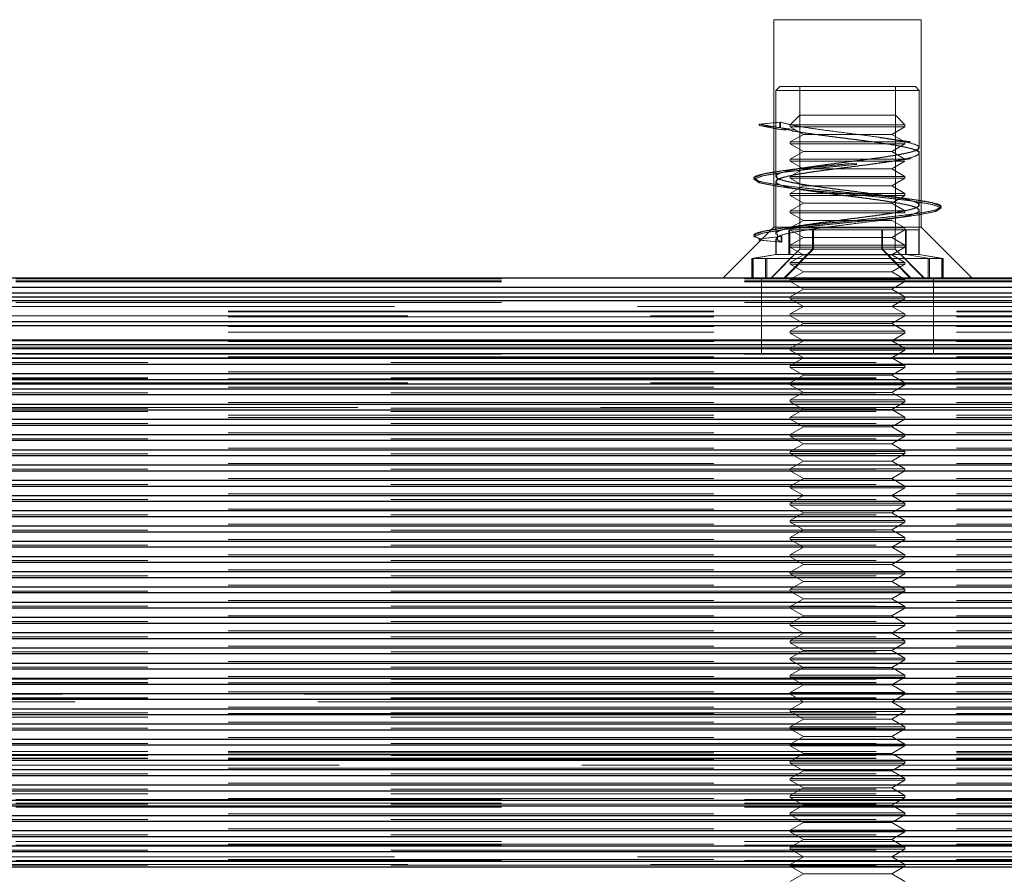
# Model space of a CAD drawing. Header units: millimetres. Extents: x 8 to 290, y 2 to 202.
# Tile 79 of 189: x 80.03 to 82.6, y 174.45 to 176.69. Entities that reach past the tile are written whole.
import ezdxf

# ---------------------------------------------------------------- set-up
doc = ezdxf.new("R2010")
doc.units = ezdxf.units.MM
doc.linetypes.add('HIDDEN', pattern=[1.905, 1.27, -0.635])
doc.styles.add('SLDTEXTSTYLE2', font='TXT', dxfattribs={"width": 0.605})
doc.dimstyles.new('SLDDIMSTYLE2', dxfattribs={"dimtxt": 2.568319, "dimasz": 3, "dimexe": 0, "dimexo": 0.0625, "dimgap": 0.64208, "dimtad": 1, "dimlfac": 20, "dimrnd": 1e-09, "dimzin": 12, "dimdsep": 46, "dimtxsty": 'SLDTEXTSTYLE2', "dimsah": 1, "dimcen": 0.09, "dimadec": 0, "dimazin": 3, "dimtfac": 1, "dimtofl": 0, "dimtmove": 0, "dimatfit": 3, "dimfxl": 1, "dimfrac": 2, "dimtolj": 1, "dimtzin": 12, "dimarcsym": 0})

# ---------------------------------------------------------------- blocks, each defined once
blk = doc.blocks.new('_D_3')
at = {"color": 7, "linetype": 'Continuous', "lineweight": 0}
blk.add_line((33.8917, 159.5789), (139.4917, 159.5789), dxfattribs=at)
at = {"color": 7, "linetype": 'Continuous', "lineweight": 18}
for points in [[(33.8917, 159.5789), (36.8917, 158.8289), (36.8917, 160.3289)], [(139.4917, 159.5789), (136.4917, 160.3289), (136.4917, 158.8289)]]:
    blk.add_solid(points, dxfattribs=at)
at = {"color": 7, "linetype": 'Continuous', "lineweight": 18, "insert": (82.772, 162.9896), "char_height": 2.64583, "attachment_point": 1, "style": 'SLDTEXTSTYLE2'}
blk.add_mtext('2112', dxfattribs=at)

msp = doc.modelspace()

# ---------------------------------------------------------------- linework, layer by layer
at = {"color": 7, "linetype": 'HIDDEN', "lineweight": 18}
for p, q in [((82.38422, 176.68584), (81.99922, 176.68584)), ((81.99922, 176.68584), (81.99922, 176.14334)), ((82.38422, 176.14334), (82.38422, 176.68584)), ((82.01422, 176.51084), (82.00422, 176.50084)), ((82.36849, 176.50084), (82.00422, 176.50084)), ((82.00422, 176.50084), (82.00422, 176.27597)), ((82.01422, 176.51084), (82.35907, 176.51084)), ((82.06672, 176.51084), (82.06672, 176.13584)), ((82.31672, 176.13584), (82.31672, 176.51084)), ((82.35907, 176.51084), (82.36922, 176.51084)), ((82.37922, 176.50084), (82.36849, 176.50084)), ((82.37922, 176.50084), (82.36922, 176.51084)), ((82.37922, 176.35098), (82.37922, 176.50084)), ((82.06672, 176.43584), (82.04172, 176.41084)), ((82.06672, 176.43584), (82.31672, 176.43584)), ((82.34172, 176.41084), (82.31672, 176.43584)), ((82.01494, 176.41786), (81.96082, 176.41286)), ((81.96082, 176.41286), (81.96082, 176.40886)), ((81.96082, 176.40886), (82.01494, 176.40382)), ((82.01646, 176.41786), (81.9628, 176.41286)), ((82.01494, 176.40382), (82.01494, 176.41786)), ((82.01646, 176.40382), (82.01646, 176.41786)), ((82.04172, 176.41084), (82.34172, 176.41084)), ((82.04172, 176.41084), (82.04172, 176.40584)), ((82.34172, 176.40584), (82.34172, 176.41084)), ((82.34172, 176.40584), (82.04172, 176.40584)), ((82.04172, 176.40584), (82.07636, 176.38584)), ((82.07636, 176.38584), (82.04172, 176.36584)), ((82.30708, 176.38584), (82.07636, 176.38584)), ((82.30708, 176.38584), (82.34172, 176.40584)), ((82.34172, 176.36584), (82.30708, 176.38584)), ((82.34172, 176.36584), (82.04172, 176.36584)), ((82.04172, 176.36584), (82.04172, 176.36084)), ((82.34172, 176.36084), (82.04172, 176.36084)), ((82.04172, 176.36084), (82.07636, 176.34084)), ((82.30708, 176.34084), (82.34172, 176.36084)), ((82.34172, 176.36084), (82.34172, 176.36584)), ((82.07636, 176.34084), (82.04172, 176.32084)), ((82.30708, 176.34084), (82.07636, 176.34084)), ((82.34172, 176.32084), (82.30708, 176.34084)), ((82.37922, 176.33693), (82.37922, 176.33749)), ((82.37922, 176.20097), (82.37922, 176.33693)), ((82.34172, 176.32084), (82.04172, 176.32084)), ((82.04172, 176.32084), (82.04172, 176.31584)), ((82.34172, 176.31584), (82.04172, 176.31584)), ((82.04172, 176.31584), (82.07636, 176.29584)), ((82.30708, 176.29584), (82.34172, 176.31584)), ((82.07636, 176.29584), (82.04172, 176.27584)), ((82.30708, 176.29584), (82.07636, 176.29584)), ((82.34172, 176.27584), (82.30708, 176.29584)), ((82.00422, 176.26249), (82.00422, 176.26193)), ((82.00422, 176.26193), (82.00422, 176.12599)), ((82.34172, 176.27584), (82.04172, 176.27584)), ((82.04172, 176.27584), (82.04172, 176.27084)), ((82.34172, 176.27084), (82.04172, 176.27084)), ((82.04172, 176.27084), (82.07636, 176.25084)), ((82.30708, 176.25084), (82.34172, 176.27084)), ((82.34172, 176.27084), (82.34172, 176.27584)), ((82.07636, 176.25084), (82.04172, 176.23084)), ((82.34172, 176.23084), (82.04172, 176.23084)), ((82.04172, 176.23084), (82.04172, 176.22584)), ((82.30708, 176.25084), (82.07636, 176.25084)), ((82.34172, 176.23084), (82.30708, 176.25084)), ((82.34172, 176.22584), (82.34172, 176.23084)), ((82.34172, 176.22584), (82.04172, 176.22584)), ((82.04172, 176.22584), (82.07636, 176.20584)), ((82.07636, 176.20584), (82.04172, 176.18584)), ((82.30708, 176.20584), (82.07636, 176.20584)), ((82.30708, 176.20584), (82.34172, 176.22584)), ((82.34172, 176.18584), (82.30708, 176.20584)), ((82.34172, 176.18584), (82.04172, 176.18584)), ((82.04172, 176.18584), (82.04172, 176.18084)), ((82.34172, 176.18084), (82.04172, 176.18084)), ((82.04172, 176.18084), (82.07636, 176.16084)), ((82.34172, 176.18084), (82.34172, 176.18584)), ((82.37922, 176.18692), (82.37922, 176.18748)), ((82.37922, 176.07186), (82.37922, 176.18692)), ((82.07636, 176.16084), (82.04172, 176.14084)), ((82.30708, 176.16084), (82.07636, 176.16084)), ((82.34172, 176.14084), (82.30708, 176.16084)), ((81.99922, 176.14334), (81.86672, 176.01084)), ((82.38422, 176.14334), (81.99922, 176.14334)), ((82.00831, 176.12477), (82.00468, 176.12431)), ((82.00831, 176.11006), (82.00831, 176.12477)), ((82.03801, 176.07186), (82.03801, 176.13584)), ((82.04057, 176.07186), (82.04057, 176.13584)), ((82.34172, 176.14084), (82.04172, 176.14084)), ((82.30838, 176.13584), (82.04172, 176.13584)), ((82.04172, 176.13584), (82.07636, 176.11584)), ((82.06686, 176.08584), (82.06686, 176.13584)), ((82.06704, 176.08584), (82.06704, 176.13584)), ((82.10037, 176.13584), (82.10037, 176.08584)), ((82.1024, 176.13584), (82.1024, 176.08584)), ((82.28104, 176.13584), (82.28104, 176.08584)), ((82.28306, 176.13584), (82.28306, 176.08584)), ((82.30708, 176.11584), (82.34172, 176.13584)), ((82.34543, 176.13584), (82.30838, 176.13584)), ((82.3164, 176.08584), (82.3164, 176.13584)), ((82.31657, 176.08584), (82.31657, 176.13584)), ((82.34172, 176.13584), (82.34172, 176.14084)), ((82.34287, 176.07186), (82.34287, 176.13584)), ((82.34543, 176.13584), (82.37876, 176.13584)), ((82.34543, 176.07186), (82.34543, 176.13584)), ((82.3784, 176.13584), (82.3784, 176.07186)), ((82.37876, 176.13584), (82.37876, 176.07186)), ((82.51672, 176.01084), (82.38422, 176.14334)), ((82.01848, 176.11819), (81.96078, 176.11284)), ((81.96078, 176.11284), (81.96078, 176.10884)), ((81.96078, 176.10884), (82.01848, 176.10348)), ((82.01996, 176.11819), (81.96276, 176.11284)), ((81.96276, 176.11284), (81.96276, 176.10884)), ((81.96276, 176.10884), (82.01996, 176.10348)), ((82.00422, 176.11247), (82.00422, 176.11192)), ((82.00422, 176.11192), (82.00422, 176.07186)), ((82.00468, 176.11025), (82.00831, 176.11006)), ((82.00468, 176.11025), (82.00468, 176.07186)), ((82.00503, 176.11025), (82.00864, 176.11006)), ((82.00503, 176.11025), (82.00503, 176.07186)), ((82.01848, 176.10348), (82.00831, 176.11006)), ((82.01996, 176.10348), (82.00864, 176.11006)), ((82.01848, 176.10348), (82.01848, 176.11819)), ((82.01996, 176.10348), (82.01996, 176.11819)), ((82.07636, 176.11584), (82.04172, 176.09584)), ((82.30708, 176.11584), (82.07636, 176.11584)), ((82.34172, 176.09584), (82.30708, 176.11584)), ((82.06704, 176.08584), (81.99248, 176.01084)), ((82.06686, 176.08584), (81.99294, 176.01084)), ((82.02581, 176.01084), (82.10037, 176.08584)), ((82.02848, 176.01084), (82.1024, 176.08584)), ((82.34172, 176.09584), (82.04172, 176.09584)), ((82.04172, 176.09584), (82.04172, 176.09084)), ((82.34172, 176.09084), (82.04172, 176.09084)), ((82.04172, 176.09084), (82.07636, 176.07084)), ((82.06704, 176.08584), (82.06686, 176.08584)), ((82.28306, 176.08584), (82.06704, 176.08584)), ((82.35496, 176.01084), (82.28104, 176.08584)), ((82.35762, 176.01084), (82.28306, 176.08584)), ((82.28306, 176.08584), (82.3164, 176.08584)), ((82.30708, 176.07084), (82.34172, 176.09084)), ((82.3164, 176.08584), (82.39096, 176.01084)), ((82.3164, 176.08584), (82.31657, 176.08584)), ((82.31657, 176.08584), (82.3905, 176.01084)), ((82.34172, 176.09084), (82.34172, 176.09584)), ((82.00422, 176.07186), (81.94172, 176.06084)), ((82.40599, 176.06084), (81.94172, 176.06084)), ((81.94172, 176.06084), (81.94172, 176.01084)), ((82.00468, 176.07186), (81.94411, 176.06084)), ((81.94411, 176.06084), (81.94411, 176.01084)), ((82.00503, 176.07186), (81.94499, 176.06084)), ((81.94499, 176.06084), (81.94499, 176.01084)), ((81.97745, 176.01084), (81.97745, 176.06084)), ((81.98052, 176.01084), (81.98052, 176.06084)), ((82.04172, 176.06084), (81.99172, 176.01084)), ((82.34543, 176.07186), (82.00422, 176.07186)), ((82.07636, 176.07084), (82.04172, 176.05084)), ((82.05101, 176.07013), (82.04172, 176.06084)), ((82.34172, 176.05084), (82.04172, 176.05084)), ((82.04172, 176.05084), (82.04172, 176.04584)), ((82.30708, 176.07084), (82.07636, 176.07084)), ((82.34172, 176.05084), (82.30708, 176.07084)), ((82.34171, 176.06084), (82.33242, 176.07013)), ((82.39172, 176.01084), (82.34171, 176.06084)), ((82.34172, 176.04584), (82.34172, 176.05084)), ((82.40599, 176.06084), (82.34543, 176.07186)), ((82.34543, 176.07186), (82.37876, 176.07186)), ((82.3784, 176.07186), (82.43845, 176.06084)), ((82.37922, 176.07186), (82.37876, 176.07186)), ((82.37876, 176.07186), (82.43932, 176.06084)), ((82.44172, 176.06084), (82.37922, 176.07186)), ((82.40291, 176.01084), (82.40291, 176.06084)), ((82.40599, 176.01084), (82.40599, 176.06084)), ((82.40599, 176.06084), (82.43932, 176.06084)), ((82.43845, 176.06084), (82.43845, 176.01084)), ((82.43932, 176.06084), (82.43932, 176.01084)), ((82.44172, 176.06084), (82.43932, 176.06084)), ((82.44172, 176.01084), (82.44172, 176.06084)), ((82.34172, 176.04584), (82.04172, 176.04584)), ((82.04172, 176.04584), (82.07636, 176.02584)), ((82.07636, 176.02584), (82.04172, 176.00584)), ((82.30708, 176.02584), (82.07636, 176.02584)), ((82.30708, 176.02584), (82.34172, 176.04584)), ((82.34172, 176.00584), (82.30708, 176.02584)), ((32.39172, 176.00791), (101.81672, 176.00791)), ((32.39172, 176.00292), (101.81672, 176.00292)), ((32.39172, 175.99999), (101.81672, 175.99999)), ((81.96672, 176.01084), (81.96672, 175.81084)), ((82.34172, 176.00584), (82.04172, 176.00584)), ((82.04172, 176.00584), (82.04172, 176.00084)), ((82.34172, 176.00084), (82.04172, 176.00084)), ((82.04172, 176.00084), (82.07636, 175.98084)), ((82.30708, 175.98084), (82.34172, 176.00084)), ((82.34172, 176.00084), (82.34172, 176.00584)), ((82.41672, 175.81084), (82.41672, 176.01084)), ((32.39172, 175.98584), (101.81672, 175.98584)), ((101.81672, 175.97084), (32.39172, 175.97084)), ((82.07636, 175.98084), (82.04172, 175.96084)), ((82.30708, 175.98084), (82.07636, 175.98084)), ((82.34172, 175.96084), (82.30708, 175.98084)), ((32.39172, 175.94584), (101.81672, 175.94584)), ((138.99172, 175.95084), (69.56672, 175.95084)), ((101.81672, 175.95084), (69.56672, 175.95084)), ((82.04172, 175.96084), (82.04172, 175.95584)), ((82.34172, 175.95584), (82.04172, 175.95584)), ((82.04172, 175.95584), (82.07636, 175.93584)), ((82.30708, 175.93584), (82.34172, 175.95584)), ((82.34172, 175.95584), (82.34172, 175.96084)), ((68.30708, 175.93584), (82.07636, 175.93584)), ((138.99172, 175.92334), (69.56672, 175.92334)), ((138.99172, 175.92121), (69.56672, 175.92121)), ((82.07636, 175.93584), (82.04172, 175.91584)), ((82.30708, 175.93584), (82.07636, 175.93584)), ((82.30708, 175.93584), (96.07636, 175.93584)), ((82.34172, 175.91584), (82.30708, 175.93584)), ((101.81672, 175.89584), (32.39172, 175.89584)), ((68.34172, 175.91084), (82.04172, 175.91084)), ((138.99172, 175.90846), (69.56672, 175.90846)), ((82.34172, 175.91584), (82.04172, 175.91584)), ((82.04172, 175.91584), (82.04172, 175.91084)), ((82.34172, 175.91084), (82.04172, 175.91084)), ((82.04172, 175.91084), (82.07636, 175.89084)), ((82.30708, 175.89084), (82.34172, 175.91084)), ((82.34172, 175.91084), (82.34172, 175.91584)), ((82.34172, 175.91084), (96.04172, 175.91084)), ((138.99172, 175.88318), (69.56672, 175.88318)), ((138.99172, 175.8686), (69.56672, 175.8686)), ((82.07636, 175.89084), (82.04172, 175.87084)), ((82.34172, 175.87084), (82.04172, 175.87084)), ((82.04172, 175.87084), (82.04172, 175.86584)), ((82.30708, 175.89084), (82.07636, 175.89084)), ((82.34172, 175.87084), (82.30708, 175.89084)), ((82.34172, 175.86584), (82.34172, 175.87084)), ((101.81672, 175.84834), (32.39172, 175.84834)), ((68.30708, 175.84584), (82.07636, 175.84584)), ((82.07636, 175.84584), (69.56672, 175.84584)), ((138.99172, 175.84397), (69.56672, 175.84397)), ((82.34172, 175.86584), (82.04172, 175.86584)), ((82.04172, 175.86584), (82.07636, 175.84584)), ((82.07636, 175.84584), (82.04172, 175.82584)), ((82.30708, 175.84584), (82.07636, 175.84584)), ((82.30708, 175.84584), (82.34172, 175.86584)), ((82.34172, 175.82584), (82.30708, 175.84584)), ((96.07636, 175.84584), (82.30708, 175.84584)), ((82.30708, 175.84584), (96.07636, 175.84584)), ((32.39172, 175.82882), (101.81672, 175.82882)), ((68.34172, 175.82584), (82.04172, 175.82584)), ((69.56672, 175.82875), (138.99172, 175.82875)), ((82.04172, 175.82584), (69.56672, 175.82584)), ((82.34172, 175.82584), (82.04172, 175.82584)), ((82.04172, 175.82584), (82.04172, 175.82084)), ((82.34172, 175.82084), (82.04172, 175.82084)), ((82.04172, 175.82084), (82.07636, 175.80084)), ((82.30708, 175.80084), (82.34172, 175.82084)), ((82.34172, 175.82084), (82.34172, 175.82584)), ((96.04172, 175.82584), (82.34172, 175.82584)), ((82.34172, 175.82584), (96.04172, 175.82584)), ((101.81672, 175.81255), (32.39172, 175.81255)), ((32.39172, 175.81084), (101.81672, 175.81084)), ((32.39172, 175.80084), (101.81672, 175.80084)), ((68.30708, 175.80084), (82.07636, 175.80084)), ((138.99172, 175.80411), (69.56672, 175.80411)), ((69.56672, 175.80084), (82.07636, 175.80084)), ((82.07636, 175.80084), (69.99172, 175.80084)), ((82.07636, 175.80084), (82.04172, 175.78084)), ((82.30708, 175.80084), (82.07636, 175.80084)), ((82.34172, 175.78084), (82.30708, 175.80084)), ((96.07636, 175.80084), (82.30708, 175.80084)), ((101.81672, 175.78468), (32.39172, 175.78468)), ((69.56672, 175.78889), (138.99172, 175.78889)), ((138.99172, 175.76425), (69.56672, 175.76425)), ((82.34172, 175.78084), (82.04172, 175.78084)), ((82.04172, 175.78084), (82.04172, 175.77584)), ((82.34172, 175.77584), (82.04172, 175.77584)), ((82.04172, 175.77584), (82.07636, 175.75584)), ((82.30708, 175.75584), (82.34172, 175.77584)), ((82.34172, 175.77584), (82.34172, 175.78084)), ((101.81672, 175.74486), (32.39172, 175.74486)), ((69.56672, 175.74903), (138.99172, 175.74903)), ((138.99172, 175.74584), (69.56672, 175.74584)), ((69.56672, 175.74584), (101.99172, 175.74584)), ((82.07636, 175.75584), (82.04172, 175.73584)), ((82.30708, 175.75584), (82.07636, 175.75584)), ((82.34172, 175.73584), (82.30708, 175.75584)), ((101.81672, 175.73285), (32.39172, 175.73285)), ((68.34172, 175.73584), (82.04172, 175.73584)), ((138.99172, 175.7244), (69.56672, 175.7244)), ((82.34172, 175.73584), (82.04172, 175.73584)), ((82.04172, 175.73584), (82.04172, 175.73084)), ((82.34172, 175.73084), (82.04172, 175.73084)), ((82.04172, 175.73084), (82.07636, 175.71084)), ((82.30708, 175.71084), (82.34172, 175.73084)), ((82.34172, 175.73084), (82.34172, 175.73584)), ((82.34172, 175.73584), (96.04172, 175.73584)), ((101.81672, 175.70494), (32.39172, 175.70494)), ((69.56672, 175.70918), (138.99172, 175.70918)), ((82.07636, 175.71084), (82.04172, 175.69084)), ((82.34172, 175.69084), (82.04172, 175.69084)), ((82.04172, 175.69084), (82.04172, 175.68584)), ((82.30708, 175.71084), (82.07636, 175.71084)), ((82.34172, 175.69084), (82.30708, 175.71084)), ((82.34172, 175.68584), (82.34172, 175.69084)), ((101.81672, 175.66511), (32.39172, 175.66511)), ((138.99172, 175.68454), (69.56672, 175.68454)), ((105.67589, 175.67084), (69.56672, 175.67084)), ((69.56672, 175.66932), (138.99172, 175.66932)), ((82.34172, 175.68584), (82.04172, 175.68584)), ((82.04172, 175.68584), (82.07636, 175.66584)), ((82.07636, 175.66584), (82.04172, 175.64584)), ((82.30708, 175.66584), (82.07636, 175.66584)), ((82.30708, 175.66584), (82.34172, 175.68584)), ((82.34172, 175.64584), (82.30708, 175.66584)), ((69.56672, 175.66084), (138.99172, 175.66084)), ((138.99172, 175.65084), (69.56672, 175.65084)), ((138.99172, 175.64468), (69.56672, 175.64468)), ((82.34172, 175.64584), (82.04172, 175.64584)), ((82.04172, 175.64584), (82.04172, 175.64084)), ((82.34172, 175.64084), (82.04172, 175.64084)), ((82.04172, 175.64084), (82.07636, 175.62084)), ((82.30708, 175.62084), (82.34172, 175.64084)), ((82.34172, 175.64084), (82.34172, 175.64584)), ((101.81672, 175.62523), (32.39172, 175.62523)), ((69.56672, 175.62947), (138.99172, 175.62947)), ((82.07636, 175.62084), (82.04172, 175.60084)), ((82.30708, 175.62084), (82.07636, 175.62084)), ((82.34172, 175.60084), (82.30708, 175.62084)), ((101.81672, 175.5854), (32.39172, 175.5854)), ((138.99172, 175.60483), (69.56672, 175.60483)), ((69.56672, 175.58961), (138.99172, 175.58961)), ((82.34172, 175.60084), (82.04172, 175.60084)), ((82.04172, 175.60084), (82.04172, 175.59584)), ((82.34172, 175.59584), (82.04172, 175.59584)), ((82.04172, 175.59584), (82.07636, 175.57584)), ((82.30708, 175.57584), (82.34172, 175.59584)), ((82.34172, 175.59584), (82.34172, 175.60084)), ((138.99172, 175.56497), (69.56672, 175.56497)), ((82.07636, 175.57584), (82.04172, 175.55584)), ((82.30708, 175.57584), (82.07636, 175.57584)), ((82.34172, 175.55584), (82.30708, 175.57584)), ((101.81672, 175.54552), (32.39172, 175.54552)), ((69.56672, 175.54975), (138.99172, 175.54975)), ((82.34172, 175.55584), (82.04172, 175.55584)), ((82.04172, 175.55584), (82.04172, 175.55084)), ((82.34172, 175.55084), (82.04172, 175.55084)), ((82.04172, 175.55084), (82.07636, 175.53084)), ((82.30708, 175.53084), (82.34172, 175.55084)), ((82.34172, 175.55084), (82.34172, 175.55584)), ((138.99172, 175.52511), (69.56672, 175.52511)), ((69.56672, 175.5099), (138.99172, 175.5099)), ((82.07636, 175.53084), (82.04172, 175.51084)), ((82.34172, 175.51084), (82.04172, 175.51084)), ((82.04172, 175.51084), (82.04172, 175.50584)), ((82.30708, 175.53084), (82.07636, 175.53084)), ((82.34172, 175.51084), (82.30708, 175.53084)), ((82.34172, 175.50584), (82.34172, 175.51084)), ((101.81672, 175.50568), (32.39172, 175.50568)), ((138.99172, 175.48526), (69.56672, 175.48526)), ((82.34172, 175.50584), (82.04172, 175.50584)), ((82.04172, 175.50584), (82.07636, 175.48584)), ((82.07636, 175.48584), (82.04172, 175.46584)), ((82.30708, 175.48584), (82.07636, 175.48584)), ((82.30708, 175.48584), (82.34172, 175.50584)), ((82.34172, 175.46584), (82.30708, 175.48584)), ((101.81672, 175.46581), (32.39172, 175.46581)), ((69.56672, 175.47004), (138.99172, 175.47004)), ((82.34172, 175.46584), (82.04172, 175.46584)), ((82.04172, 175.46584), (82.04172, 175.46084)), ((82.34172, 175.46084), (82.04172, 175.46084)), ((82.04172, 175.46084), (82.07636, 175.44084)), ((82.30708, 175.44084), (82.34172, 175.46084)), ((82.34172, 175.46084), (82.34172, 175.46584)), ((138.99172, 175.4454), (69.56672, 175.4454)), ((69.56672, 175.43018), (138.99172, 175.43018)), ((82.07636, 175.44084), (82.04172, 175.42084)), ((82.30708, 175.44084), (82.07636, 175.44084)), ((82.34172, 175.42084), (82.30708, 175.44084)), ((101.81672, 175.42597), (32.39172, 175.42597)), ((138.99172, 175.40554), (69.56672, 175.40554)), ((82.34172, 175.42084), (82.04172, 175.42084)), ((82.04172, 175.42084), (82.04172, 175.41584)), ((82.34172, 175.41584), (82.04172, 175.41584)), ((82.04172, 175.41584), (82.07636, 175.39584)), ((82.30708, 175.39584), (82.34172, 175.41584)), ((82.34172, 175.41584), (82.34172, 175.42084)), ((101.81672, 175.3861), (32.39172, 175.3861)), ((69.56672, 175.39033), (138.99172, 175.39033)), ((82.07636, 175.39584), (82.04172, 175.37584)), ((82.30708, 175.39584), (82.07636, 175.39584)), ((82.34172, 175.37584), (82.30708, 175.39584)), ((138.99172, 175.36569), (69.56672, 175.36569)), ((82.34172, 175.37584), (82.04172, 175.37584)), ((82.04172, 175.37584), (82.04172, 175.37084)), ((82.34172, 175.37084), (82.04172, 175.37084)), ((82.04172, 175.37084), (82.07636, 175.35084)), ((82.30708, 175.35084), (82.34172, 175.37084)), ((82.34172, 175.37084), (82.34172, 175.37584)), ((101.81672, 175.34625), (32.39172, 175.34625)), ((69.56672, 175.35047), (138.99172, 175.35047)), ((82.07636, 175.35084), (82.04172, 175.33084)), ((82.34172, 175.33084), (82.04172, 175.33084)), ((82.04172, 175.33084), (82.04172, 175.32584)), ((82.30708, 175.35084), (82.07636, 175.35084)), ((82.34172, 175.33084), (82.30708, 175.35084)), ((82.34172, 175.32584), (82.34172, 175.33084)), ((101.81672, 175.30639), (32.39172, 175.30639)), ((138.99172, 175.32583), (69.56672, 175.32583)), ((69.56672, 175.31061), (138.99172, 175.31061)), ((82.34172, 175.32584), (82.04172, 175.32584)), ((82.04172, 175.32584), (82.07636, 175.30584)), ((82.07636, 175.30584), (82.04172, 175.28584)), ((82.30708, 175.30584), (82.07636, 175.30584)), ((82.30708, 175.30584), (82.34172, 175.32584)), ((82.34172, 175.28584), (82.30708, 175.30584)), ((138.99172, 175.28598), (69.56672, 175.28598)), ((82.34172, 175.28584), (82.04172, 175.28584)), ((82.04172, 175.28584), (82.04172, 175.28084)), ((82.34172, 175.28084), (82.04172, 175.28084)), ((82.04172, 175.28084), (82.07636, 175.26084)), ((82.30708, 175.26084), (82.34172, 175.28084)), ((82.34172, 175.28084), (82.34172, 175.28584)), ((101.81672, 175.26654), (32.39172, 175.26654)), ((69.56672, 175.27076), (138.99172, 175.27076)), ((82.07636, 175.26084), (82.04172, 175.24084)), ((82.30708, 175.26084), (82.07636, 175.26084)), ((82.34172, 175.24084), (82.30708, 175.26084)), ((101.81672, 175.22667), (32.39172, 175.22667)), ((138.99172, 175.24612), (69.56672, 175.24612)), ((69.56672, 175.2309), (138.99172, 175.2309)), ((82.34172, 175.24084), (82.04172, 175.24084)), ((82.04172, 175.24084), (82.04172, 175.23584)), ((82.34172, 175.23584), (82.04172, 175.23584)), ((82.04172, 175.23584), (82.07636, 175.21584)), ((82.30708, 175.21584), (82.34172, 175.23584)), ((82.34172, 175.23584), (82.34172, 175.24084)), ((138.99172, 175.20626), (69.56672, 175.20626)), ((82.07636, 175.21584), (82.04172, 175.19584)), ((82.30708, 175.21584), (82.07636, 175.21584)), ((82.34172, 175.19584), (82.30708, 175.21584)), ((101.81672, 175.18683), (32.39172, 175.18683)), ((69.56672, 175.19104), (138.99172, 175.19104)), ((82.34172, 175.19584), (82.04172, 175.19584)), ((82.04172, 175.19584), (82.04172, 175.19084)), ((82.34172, 175.19084), (82.04172, 175.19084)), ((82.04172, 175.19084), (82.07636, 175.17084)), ((82.30708, 175.17084), (82.34172, 175.19084)), ((82.34172, 175.19084), (82.34172, 175.19584)), ((101.81672, 175.14696), (32.39172, 175.14696)), ((138.99172, 175.16641), (69.56672, 175.16641)), ((69.56672, 175.15119), (138.99172, 175.15119)), ((82.07636, 175.17084), (82.04172, 175.15084)), ((82.34172, 175.15084), (82.04172, 175.15084)), ((82.04172, 175.15084), (82.04172, 175.14584)), ((82.30708, 175.17084), (82.07636, 175.17084)), ((82.34172, 175.15084), (82.30708, 175.17084)), ((82.34172, 175.14584), (82.34172, 175.15084)), ((138.99172, 175.12655), (69.56672, 175.12655)), ((82.34172, 175.14584), (82.04172, 175.14584)), ((82.04172, 175.14584), (82.07636, 175.12584)), ((82.07636, 175.12584), (82.04172, 175.10584)), ((82.30708, 175.12584), (82.07636, 175.12584)), ((82.30708, 175.12584), (82.34172, 175.14584)), ((82.34172, 175.10584), (82.30708, 175.12584)), ((101.81672, 175.10711), (32.39172, 175.10711)), ((69.56672, 175.11133), (138.99172, 175.11133)), ((82.34172, 175.10584), (82.04172, 175.10584)), ((82.04172, 175.10584), (82.04172, 175.10084)), ((82.34172, 175.10084), (82.04172, 175.10084)), ((82.04172, 175.10084), (82.07636, 175.08084)), ((82.30708, 175.08084), (82.34172, 175.10084)), ((82.34172, 175.10084), (82.34172, 175.10584)), ((138.99172, 175.08669), (69.56672, 175.08669)), ((69.56672, 175.07148), (138.99172, 175.07148)), ((82.07636, 175.08084), (82.04172, 175.06084)), ((82.30708, 175.08084), (82.07636, 175.08084)), ((82.34172, 175.06084), (82.30708, 175.08084)), ((101.81672, 175.06725), (32.39172, 175.06725)), ((138.99172, 175.04684), (69.56672, 175.04684)), ((82.34172, 175.06084), (82.04172, 175.06084)), ((82.04172, 175.06084), (82.04172, 175.05584)), ((82.34172, 175.05584), (82.04172, 175.05584)), ((82.04172, 175.05584), (82.07636, 175.03584)), ((82.30708, 175.03584), (82.34172, 175.05584)), ((82.34172, 175.05584), (82.34172, 175.06084)), ((101.81672, 175.0274), (32.39172, 175.0274)), ((69.56672, 175.03162), (138.99172, 175.03162)), ((82.07636, 175.03584), (82.04172, 175.01584)), ((82.30708, 175.03584), (82.07636, 175.03584)), ((82.34172, 175.01584), (82.30708, 175.03584)), ((138.99172, 175.00698), (69.56672, 175.00698)), ((69.56672, 174.99176), (138.99172, 174.99176)), ((82.34172, 175.01584), (82.04172, 175.01584)), ((82.04172, 175.01584), (82.04172, 175.01084)), ((82.34172, 175.01084), (82.04172, 175.01084)), ((82.04172, 175.01084), (82.07636, 174.99084)), ((82.30708, 174.99084), (82.34172, 175.01084)), ((82.34172, 175.01084), (82.34172, 175.01584)), ((101.81672, 174.98754), (32.39172, 174.98754)), ((138.99172, 174.96712), (69.56672, 174.96712)), ((82.07636, 174.99084), (82.04172, 174.97084)), ((82.34172, 174.97084), (82.04172, 174.97084)), ((82.04172, 174.97084), (82.04172, 174.96584)), ((82.34172, 174.96584), (82.04172, 174.96584)), ((82.04172, 174.96584), (82.07636, 174.94584)), ((82.30708, 174.99084), (82.07636, 174.99084)), ((82.34172, 174.97084), (82.30708, 174.99084)), ((82.30708, 174.94584), (82.34172, 174.96584)), ((82.34172, 174.96584), (82.34172, 174.97084)), ((101.81672, 174.94769), (32.39172, 174.94769)), ((69.56672, 174.96084), (101.99172, 174.96084)), ((69.56672, 174.95191), (138.99172, 174.95191)), ((138.99172, 174.95084), (69.56672, 174.95084)), ((69.56672, 174.95084), (101.99172, 174.95084)), ((82.07636, 174.94584), (82.04172, 174.92584)), ((82.30708, 174.94584), (82.07636, 174.94584)), ((82.34172, 174.92584), (82.30708, 174.94584)), ((138.99172, 174.92727), (69.56672, 174.92727)), ((82.04172, 174.92084), (69.56672, 174.92084)), ((82.34172, 174.92584), (82.04172, 174.92584)), ((82.04172, 174.92584), (82.04172, 174.92084)), ((82.34172, 174.92084), (82.04172, 174.92084)), ((82.04172, 174.92084), (82.07636, 174.90084)), ((82.30708, 174.90084), (82.34172, 174.92084)), ((82.34172, 174.92084), (82.34172, 174.92584)), ((96.04172, 174.92084), (82.34172, 174.92084)), ((101.81672, 174.90782), (32.39172, 174.90782)), ((69.56672, 174.91205), (138.99172, 174.91205)), ((69.56672, 174.91084), (99.11672, 174.91084)), ((82.07636, 174.90084), (69.56672, 174.90084)), ((82.07636, 174.90084), (82.04172, 174.88084)), ((82.30708, 174.90084), (82.07636, 174.90084)), ((82.34172, 174.88084), (82.30708, 174.90084)), ((96.07636, 174.90084), (82.30708, 174.90084)), ((101.81672, 174.86797), (32.39172, 174.86797)), ((138.99172, 174.88741), (69.56672, 174.88741)), ((69.56672, 174.87219), (138.99172, 174.87219)), ((138.99172, 174.87084), (69.56672, 174.87084)), ((82.34172, 174.88084), (82.04172, 174.88084)), ((82.04172, 174.88084), (82.04172, 174.87584)), ((82.34172, 174.87584), (82.04172, 174.87584)), ((82.04172, 174.87584), (82.07636, 174.85584)), ((82.30708, 174.85584), (82.34172, 174.87584)), ((82.34172, 174.87584), (82.34172, 174.88084)), ((69.56672, 174.86084), (138.99172, 174.86084)), ((138.99172, 174.84755), (69.56672, 174.84755)), ((82.07636, 174.85584), (82.04172, 174.83584)), ((82.30708, 174.85584), (82.07636, 174.85584)), ((82.34172, 174.83584), (82.30708, 174.85584)), ((101.81672, 174.82811), (32.39172, 174.82811)), ((69.56672, 174.83234), (138.99172, 174.83234)), ((82.34172, 174.83584), (82.04172, 174.83584)), ((82.04172, 174.83584), (82.04172, 174.83084)), ((82.34172, 174.83084), (82.04172, 174.83084)), ((82.04172, 174.83084), (82.07636, 174.81084)), ((82.30708, 174.81084), (82.34172, 174.83084)), ((82.34172, 174.83084), (82.34172, 174.83584)), ((101.81672, 174.78826), (32.39172, 174.78826)), ((138.99172, 174.8077), (69.56672, 174.8077)), ((69.56672, 174.79248), (138.99172, 174.79248)), ((82.07636, 174.81084), (82.04172, 174.79084)), ((82.34172, 174.79084), (82.04172, 174.79084)), ((82.04172, 174.79084), (82.04172, 174.78584)), ((82.34172, 174.78584), (82.04172, 174.78584)), ((82.04172, 174.78584), (82.07636, 174.76584)), ((82.30708, 174.81084), (82.07636, 174.81084)), ((82.34172, 174.79084), (82.30708, 174.81084)), ((82.30708, 174.76584), (82.34172, 174.78584)), ((82.34172, 174.78584), (82.34172, 174.79084)), ((138.99172, 174.77084), (69.56672, 174.77084)), ((69.56672, 174.77084), (101.99172, 174.77084)), ((138.99172, 174.76784), (69.56672, 174.76784)), ((69.56672, 174.76084), (101.99172, 174.76084)), ((82.07636, 174.76584), (82.04172, 174.74584)), ((82.30708, 174.76584), (82.07636, 174.76584)), ((82.34172, 174.74584), (82.30708, 174.76584)), ((101.81672, 174.7484), (32.39172, 174.7484)), ((101.81672, 174.73584), (32.39172, 174.73584)), ((138.99172, 174.75382), (69.56672, 174.75382)), ((69.56672, 174.75382), (101.99172, 174.75382)), ((69.56672, 174.75262), (138.99172, 174.75262)), ((138.99172, 174.75084), (69.56672, 174.75084)), ((82.34172, 174.74584), (82.04172, 174.74584)), ((82.04172, 174.74584), (82.04172, 174.74084)), ((82.34172, 174.74084), (82.04172, 174.74084)), ((82.04172, 174.74084), (82.07636, 174.72084)), ((82.30708, 174.72084), (82.34172, 174.74084)), ((82.34172, 174.74084), (82.34172, 174.74584)), ((101.81672, 174.70855), (32.39172, 174.70855)), ((138.99172, 174.72799), (69.56672, 174.72799)), ((69.56672, 174.71277), (138.99172, 174.71277)), ((82.07636, 174.72084), (82.04172, 174.70084)), ((82.30708, 174.72084), (82.07636, 174.72084)), ((82.34172, 174.70084), (82.30708, 174.72084)), ((138.99172, 174.68813), (69.56672, 174.68813)), ((82.34172, 174.70084), (82.04172, 174.70084)), ((82.04172, 174.70084), (82.04172, 174.69584)), ((82.34172, 174.69584), (82.04172, 174.69584)), ((82.04172, 174.69584), (82.07636, 174.67584)), ((82.30708, 174.67584), (82.34172, 174.69584)), ((82.34172, 174.69584), (82.34172, 174.70084)), ((101.81672, 174.66869), (32.39172, 174.66869)), ((69.56672, 174.67291), (138.99172, 174.67291)), ((69.56672, 174.66084), (101.99172, 174.66084)), ((82.07636, 174.67584), (82.04172, 174.65584)), ((82.30708, 174.67584), (82.07636, 174.67584)), ((82.34172, 174.65584), (82.30708, 174.67584)), ((32.39172, 174.64584), (101.81672, 174.64584)), ((32.39172, 174.64285), (101.81672, 174.64285)), ((32.39172, 174.63584), (101.81672, 174.63584)), ((138.99172, 174.64827), (69.56672, 174.64827)), ((69.56672, 174.63305), (138.99172, 174.63305)), ((82.34172, 174.65584), (82.04172, 174.65584)), ((82.04172, 174.65584), (82.04172, 174.65084)), ((82.34172, 174.65084), (82.04172, 174.65084)), ((82.04172, 174.65084), (82.07636, 174.63084)), ((82.30708, 174.63084), (82.34172, 174.65084)), ((82.34172, 174.65084), (82.34172, 174.65584)), ((101.81672, 174.62883), (32.39172, 174.62883)), ((32.39172, 174.62584), (101.81672, 174.62584)), ((138.99172, 174.60841), (69.56672, 174.60841)), ((82.07636, 174.63084), (82.04172, 174.61084)), ((82.34172, 174.61084), (82.04172, 174.61084)), ((82.04172, 174.61084), (82.04172, 174.60584)), ((82.34172, 174.60584), (82.04172, 174.60584)), ((82.04172, 174.60584), (82.07636, 174.58584)), ((82.30708, 174.63084), (82.07636, 174.63084)), ((82.34172, 174.61084), (82.30708, 174.63084)), ((82.30708, 174.58584), (82.34172, 174.60584)), ((82.34172, 174.60584), (82.34172, 174.61084)), ((101.81672, 174.58897), (32.39172, 174.58897)), ((69.56672, 174.5932), (138.99172, 174.5932)), ((82.07636, 174.58584), (82.04172, 174.56584)), ((82.30708, 174.58584), (82.07636, 174.58584)), ((82.34172, 174.56584), (82.30708, 174.58584)), ((138.99172, 174.56856), (69.56672, 174.56856)), ((82.34172, 174.56584), (82.04172, 174.56584)), ((82.04172, 174.56584), (82.04172, 174.56084)), ((82.34172, 174.56084), (82.04172, 174.56084)), ((82.04172, 174.56084), (82.07636, 174.54084)), ((82.30708, 174.54084), (82.34172, 174.56084)), ((82.34172, 174.56084), (82.34172, 174.56584)), ((101.81672, 174.54912), (32.39172, 174.54912)), ((32.39172, 174.53584), (101.81672, 174.53584)), ((69.56672, 174.55334), (138.99172, 174.55334)), ((138.99172, 174.5287), (69.56672, 174.5287)), ((82.07636, 174.54084), (82.04172, 174.52084)), ((82.30708, 174.54084), (82.07636, 174.54084)), ((82.34172, 174.52084), (82.30708, 174.54084)), ((32.39172, 174.52584), (101.81672, 174.52584)), ((101.81672, 174.50926), (32.39172, 174.50926)), ((69.56672, 174.51349), (138.99172, 174.51349)), ((82.34172, 174.52084), (82.04172, 174.52084)), ((82.04172, 174.52084), (82.04172, 174.51584)), ((82.34172, 174.51584), (82.04172, 174.51584)), ((82.04172, 174.51584), (82.07636, 174.49584)), ((82.30708, 174.49584), (82.34172, 174.51584)), ((82.34172, 174.51584), (82.34172, 174.52084)), ((32.39172, 174.48584), (101.81672, 174.48584)), ((68.30708, 174.49584), (82.07636, 174.49584)), ((138.99172, 174.48885), (69.56672, 174.48885)), ((82.07636, 174.49584), (82.04172, 174.47584)), ((82.30708, 174.49584), (82.07636, 174.49584)), ((82.34172, 174.47584), (82.30708, 174.49584)), ((82.30708, 174.49584), (96.07636, 174.49584)), ((101.81672, 174.46941), (32.39172, 174.46941)), ((68.34172, 174.47584), (82.04172, 174.47584)), ((69.56672, 174.47363), (138.99172, 174.47363)), ((82.34172, 174.47584), (82.04172, 174.47584)), ((82.04172, 174.47584), (82.04172, 174.47084)), ((82.34172, 174.47084), (82.04172, 174.47084)), ((82.04172, 174.47084), (82.07636, 174.45084)), ((82.07636, 174.45084), (82.04172, 174.43084)), ((82.30708, 174.45084), (82.07636, 174.45084)), ((82.30708, 174.45084), (82.34172, 174.47084)), ((82.34172, 174.43084), (82.30708, 174.45084)), ((82.34172, 174.47084), (82.34172, 174.47584)), ((82.34172, 174.47584), (96.04172, 174.47584))]:
    msp.add_line(p, q, dxfattribs=at)
at = {"color": 7, "linetype": 'Continuous', "lineweight": 25}
for p, q in [((29.84172, 176.01084), (104.54172, 176.01084)), ((32.39172, 175.98584), (101.81672, 175.98584)), ((32.39172, 175.97084), (101.81672, 175.97084)), ((32.39172, 175.96084), (101.81672, 175.96084)), ((32.39172, 175.95084), (101.81672, 175.95084)), ((32.39172, 175.89584), (101.81672, 175.89584)), ((33.64172, 175.88584), (101.81672, 175.88584)), ((33.77341, 175.84834), (101.81672, 175.84834)), ((33.79172, 175.83584), (101.81672, 175.83584)), ((33.8042, 175.82584), (101.81672, 175.82584)), ((33.81856, 175.81255), (101.81672, 175.81255)), ((33.83034, 175.79991), (101.81672, 175.79991)), ((33.84258, 175.78468), (101.81672, 175.78468)), ((33.85868, 175.76003), (101.81672, 175.76003)), ((33.8667, 175.74486), (101.81672, 175.74486)), ((33.87213, 175.73285), (101.81672, 175.73285)), ((33.87706, 175.72019), (101.81672, 175.72019)), ((33.88198, 175.70494), (101.81672, 175.70494)), ((33.88773, 175.6803), (101.81672, 175.6803)), ((33.89, 175.66511), (101.81672, 175.66511)), ((33.89167, 175.64048), (101.81672, 175.64048)), ((33.89172, 175.62523), (101.81672, 175.62523)), ((33.89172, 175.60059), (101.81672, 175.60059)), ((33.89172, 175.5854), (101.81672, 175.5854)), ((33.89172, 175.56076), (101.81672, 175.56076)), ((33.89172, 175.54552), (101.81672, 175.54552)), ((33.89172, 175.52088), (101.81672, 175.52088)), ((33.89172, 175.50568), (101.81672, 175.50568)), ((33.89172, 175.48105), (101.81672, 175.48105)), ((33.89172, 175.46581), (101.81672, 175.46581)), ((33.89172, 175.44117), (101.81672, 175.44117)), ((33.89172, 175.42597), (101.81672, 175.42597)), ((33.89172, 175.40133), (101.81672, 175.40133)), ((33.89172, 175.3861), (101.81672, 175.3861)), ((33.89172, 175.36146), (101.81672, 175.36146)), ((33.89172, 175.34625), (101.81672, 175.34625)), ((33.89172, 175.32162), (101.81672, 175.32162)), ((33.89172, 175.30639), (101.81672, 175.30639)), ((33.89172, 175.28175), (101.81672, 175.28175)), ((33.89172, 175.26654), (101.81672, 175.26654)), ((33.89172, 175.2419), (101.81672, 175.2419)), ((33.89172, 175.22667), (101.81672, 175.22667)), ((33.89172, 175.20203), (101.81672, 175.20203)), ((33.89172, 175.18683), (101.81672, 175.18683)), ((33.89172, 175.16219), (101.81672, 175.16219)), ((33.89172, 175.14696), (101.81672, 175.14696)), ((33.89172, 175.12232), (101.81672, 175.12232)), ((33.89172, 175.10711), (101.81672, 175.10711)), ((33.89172, 175.08247), (101.81672, 175.08247)), ((33.89172, 175.06725), (101.81672, 175.06725)), ((33.89172, 175.04261), (101.81672, 175.04261)), ((33.89172, 175.0274), (101.81672, 175.0274)), ((33.89172, 175.00276), (98.14832, 175.00276)), ((33.89172, 174.98754), (98.14178, 174.98754)), ((33.89172, 174.9629), (98.14172, 174.9629)), ((33.89172, 174.94769), (98.14172, 174.94769)), ((33.89172, 174.92305), (98.14172, 174.92305)), ((33.89172, 174.90782), (98.14172, 174.90782)), ((33.89172, 174.88319), (98.14172, 174.88319)), ((33.89172, 174.86797), (98.14172, 174.86797)), ((33.89172, 174.84333), (98.14172, 174.84333)), ((33.89172, 174.82811), (98.14172, 174.82811)), ((33.89172, 174.80347), (98.14172, 174.80347)), ((33.89172, 174.78826), (98.14172, 174.78826)), ((33.89172, 174.76362), (98.14172, 174.76362)), ((33.89172, 174.7484), (98.14172, 174.7484)), ((33.89172, 174.72376), (98.14172, 174.72376)), ((33.89172, 174.70855), (98.14172, 174.70855)), ((33.89172, 174.68391), (98.14172, 174.68391)), ((33.89172, 174.66869), (98.14172, 174.66869)), ((33.89172, 174.64405), (98.14172, 174.64405)), ((33.89172, 174.62883), (98.14172, 174.62883)), ((33.89172, 174.60419), (98.14172, 174.60419)), ((33.89172, 174.58897), (98.14172, 174.58897)), ((33.89172, 174.56434), (98.14172, 174.56434)), ((33.89172, 174.54912), (98.14172, 174.54912)), ((33.89172, 174.52448), (98.14172, 174.52448)), ((33.89172, 174.50926), (98.14172, 174.50926)), ((33.89172, 174.48462), (98.14172, 174.48462)), ((33.89172, 174.46941), (98.14172, 174.46941))]:
    msp.add_line(p, q, dxfattribs=at)
at = {"color": 7, "linetype": 'HIDDEN', "lineweight": 18, "flags": 128}
for points in [[(81.94794, 176.11751), (81.94673, 176.11822), (81.96827, 176.12759), (82.0237, 176.13697), (82.10467, 176.14634), (82.1989, 176.15572), (82.29205, 176.1651), (82.3699, 176.17447), (82.42066, 176.18385), (82.43652, 176.19322), (82.41515, 176.2026), (82.35974, 176.21197), (82.27876, 176.22135), (82.18453, 176.23072), (82.09138, 176.2401), (82.01353, 176.24947), (81.96278, 176.25885), (81.94691, 176.26822), (81.96828, 176.2776), (82.02369, 176.28697), (82.10467, 176.29635), (82.1989, 176.30572), (82.29205, 176.3151), (82.3699, 176.32447), (82.42065, 176.33385), (82.43652, 176.34322), (82.41515, 176.3526), (82.35974, 176.36197), (82.27876, 176.37135), (82.18454, 176.38072), (82.0914, 176.3901), (82.01333, 176.39947), (81.9628, 176.40886), (81.9628, 176.40886)], [(81.9487, 176.12104), (81.94696, 176.12222), (81.97069, 176.13159), (82.02792, 176.14097), (82.11007, 176.15034), (82.20464, 176.15972), (82.29726, 176.1691), (82.37379, 176.17847), (82.42263, 176.18785), (82.43629, 176.19722), (82.41274, 176.2066), (82.35552, 176.21597), (82.27337, 176.22535), (82.1788, 176.23472), (82.08617, 176.2441), (82.00964, 176.25347), (81.9608, 176.26285), (81.94715, 176.27222), (81.9707, 176.2816), (82.02792, 176.29097), (82.11006, 176.30035), (82.20464, 176.30972), (82.29726, 176.3191), (82.37379, 176.32847), (82.42263, 176.33785), (82.43629, 176.34722), (82.41274, 176.3566), (82.35552, 176.36597), (82.27337, 176.37535), (82.1788, 176.38472), (82.08619, 176.3941), (82.00944, 176.40347), (81.96082, 176.41286), (81.96082, 176.41286)], [(81.94864, 176.11708), (81.94696, 176.11822), (81.97069, 176.12759), (82.02792, 176.13697), (82.11006, 176.14634), (82.20464, 176.15572), (82.29726, 176.1651), (82.37379, 176.17447), (82.42263, 176.18385), (82.43629, 176.19322), (82.41274, 176.2026), (82.35552, 176.21197), (82.27337, 176.22135), (82.1788, 176.23072), (82.08617, 176.2401), (82.00964, 176.24947), (81.9608, 176.25885), (81.94715, 176.26822), (81.9707, 176.2776), (82.02792, 176.28697), (82.11006, 176.29635), (82.20464, 176.30572), (82.29726, 176.3151), (82.37379, 176.32447), (82.42263, 176.33385), (82.43629, 176.34322), (82.41274, 176.3526), (82.35552, 176.36197), (82.27337, 176.37135), (82.1788, 176.38072), (82.08619, 176.3901), (82.00944, 176.39947), (81.96082, 176.40886), (81.96082, 176.40886)]]:
    msp.add_lwpolyline(points, dxfattribs=at)
at = {"color": 7, "linetype": 'HIDDEN', "lineweight": 18}
for points, knots in [([(81.96276, 176.11284), (81.95473, 176.11597), (81.93867, 176.12225), (81.96291, 176.13157), (82.01922, 176.14098), (82.10243, 176.15034), (82.19909, 176.15972), (82.29467, 176.16909), (82.37453, 176.17847), (82.42663, 176.18785), (82.44288, 176.19722), (82.42098, 176.2066), (82.3641, 176.21597), (82.28104, 176.22535), (82.18434, 176.23472), (82.08877, 176.2441), (82.0089, 176.25347), (81.95681, 176.26285), (81.94055, 176.27222), (81.96245, 176.2816), (82.01933, 176.29097), (82.1024, 176.30035), (82.19909, 176.30972), (82.29466, 176.3191), (82.37453, 176.32847), (82.42663, 176.33785), (82.44288, 176.34722), (82.42098, 176.3566), (82.3641, 176.36597), (82.28107, 176.37535), (82.18421, 176.38471), (82.08923, 176.39412), (82.00704, 176.40345), (81.97754, 176.40972), (81.9628, 176.41286)], [0, 0, 0, 0, 0.0312305, 0.0625237, 0.0937681, 0.1250186, 0.1562648, 0.1875154, 0.2187618, 0.2500123, 0.2812587, 0.3125093, 0.3437557, 0.3750063, 0.4062527, 0.4375032, 0.4687497, 0.5000002, 0.5312466, 0.5624972, 0.5937436, 0.6249942, 0.6562406, 0.6874911, 0.7187375, 0.7499881, 0.7812345, 0.8124851, 0.8437316, 0.8749818, 0.9062275, 0.9374767, 0.9687612, 1, 1, 1, 1]), ([(82.00468, 176.12431), (82.00447, 176.12484), (82.00323, 176.12809), (82.01134, 176.13397), (82.04258, 176.14212), (82.09105, 176.15022), (82.15102, 176.15836), (82.21565, 176.16647), (82.27754, 176.17459), (82.32961, 176.18271), (82.36587, 176.19083), (82.38218, 176.19895), (82.37667, 176.20706), (82.34997, 176.21519), (82.30515, 176.2233), (82.24732, 176.23143), (82.18313, 176.23955), (82.11992, 176.24767), (82.06494, 176.25579), (82.02448, 176.2639), (82.00318, 176.27203), (82.00348, 176.28014), (82.02534, 176.28827), (82.06627, 176.29638), (82.12157, 176.3045), (82.1849, 176.31262), (82.24902, 176.32074), (82.30657, 176.32887), (82.35096, 176.33698), (82.37711, 176.3451), (82.38202, 176.35322), (82.36513, 176.36134), (82.32837, 176.36946), (82.27595, 176.37758), (82.21391, 176.3857), (82.14922, 176.39381), (82.08978, 176.40194), (82.04123, 176.40996), (82.02359, 176.41526), (82.01494, 176.41786)], [0, 0, 0, 0, 0.0053869, 0.0330268, 0.0606837, 0.0883429, 0.1160007, 0.1436593, 0.1713173, 0.1989758, 0.226634, 0.2542923, 0.2819508, 0.3096089, 0.3372674, 0.3649255, 0.392584, 0.4202421, 0.4479004, 0.4755589, 0.503217, 0.5308756, 0.5585336, 0.5861921, 0.6138502, 0.6415086, 0.669167, 0.6968251, 0.7244837, 0.7521417, 0.7798003, 0.8074583, 0.8351168, 0.8627751, 0.8904332, 0.9180919, 0.9457498, 0.9734084, 1, 1, 1, 1]), ([(82.29757, 176.37448), (82.29131, 176.37551), (82.26867, 176.37925), (82.21784, 176.3857), (82.15374, 176.39381), (82.09356, 176.40194), (82.04407, 176.40996), (82.02554, 176.41526), (82.01646, 176.41786)], [0, 0, 0, 0, 0.07149573, 0.25863887, 0.44578542, 0.63292698, 0.82007337, 1, 1, 1, 1]), ([(82.01494, 176.40382), (82.02388, 176.40113), (82.04185, 176.39574), (82.09122, 176.38769), (82.15085, 176.37957), (82.21557, 176.37143), (82.27745, 176.36333), (82.32954, 176.3552), (82.36583, 176.34708), (82.38217, 176.33897), (82.3767, 176.33084), (82.35003, 176.32273), (82.30523, 176.3146), (82.24742, 176.30649), (82.18323, 176.29836), (82.12001, 176.29025), (82.06501, 176.28213), (82.02453, 176.274), (82.00319, 176.26589), (82.00346, 176.25776), (82.02529, 176.24966), (82.06619, 176.24152), (82.12147, 176.23341), (82.1848, 176.22529), (82.24892, 176.21717), (82.30649, 176.20906), (82.35091, 176.20093), (82.37709, 176.19282), (82.38203, 176.18469), (82.36517, 176.17658), (82.32844, 176.16845), (82.27605, 176.16033), (82.21399, 176.15222), (82.14938, 176.14409), (82.08963, 176.13599), (82.04155, 176.12785), (82.01078, 176.11975), (82.00321, 176.11384), (82.00449, 176.11071), (82.00468, 176.11025)], [0, 0, 0, 0, 0.0273173, 0.0549572, 0.082615, 0.1102733, 0.1379325, 0.1655905, 0.1932494, 0.2209079, 0.2485663, 0.2762251, 0.3038833, 0.3315422, 0.3592003, 0.3868592, 0.4145176, 0.4421762, 0.4698349, 0.4974932, 0.5251521, 0.5528102, 0.5804691, 0.6081274, 0.635786, 0.6634447, 0.691103, 0.7187619, 0.74642, 0.774079, 0.8017372, 0.8293959, 0.8570545, 0.8847129, 0.9123718, 0.9400298, 0.9676889, 0.9953469, 1, 1, 1, 1]), ([(82.04723, 176.39451), (82.0558, 176.3933), (82.07285, 176.39088), (82.08827, 176.38842), (82.09593, 176.38719)], [0, 0, 0, 0, 0.50277886, 1, 1, 1, 1]), ([(82.0948, 176.38799), (82.09541, 176.38789), (82.11211, 176.38509), (82.15624, 176.37957), (82.21976, 176.37143), (82.28142, 176.36333), (82.33291, 176.3552), (82.36642, 176.34708), (82.3814, 176.34118), (82.37812, 176.33799), (82.37762, 176.33749)], [0, 0, 0, 0, 0.0061425, 0.1669296, 0.3277196, 0.4885143, 0.6493023, 0.8100955, 0.9708865, 1, 1, 1, 1]), ([(82.35533, 176.36599), (82.34492, 176.36738), (82.32435, 176.37012), (82.30559, 176.37294), (82.29632, 176.37434)], [0, 0, 0, 0, 0.5057585, 1, 1, 1, 1]), ([(82.356, 176.36647), (82.34549, 176.36786), (82.32471, 176.37062), (82.30577, 176.37348), (82.2964, 176.37489)], [0, 0, 0, 0, 0.5059999, 1, 1, 1, 1]), ([(82.08584, 176.29949), (82.09651, 176.30116), (82.12445, 176.30554), (82.18075, 176.31262), (82.24461, 176.32074), (82.30309, 176.32887), (82.34802, 176.33698), (82.37547, 176.34454), (82.37684, 176.3494), (82.37745, 176.35154)], [0, 0, 0, 0, 0.0962968, 0.2522909, 0.4082851, 0.5642777, 0.720273, 0.8762651, 1, 1, 1, 1]), ([(82.29884, 176.31451), (82.28044, 176.31184), (82.24344, 176.30646), (82.17859, 176.29836), (82.11598, 176.29025), (82.06146, 176.28213), (82.02321, 176.274), (82.00408, 176.26747), (82.00622, 176.26362), (82.00685, 176.26249)], [0, 0, 0, 0, 0.1542884, 0.3103623, 0.4664404, 0.622516, 0.7785921, 0.9346697, 1, 1, 1, 1]), ([(82.29652, 176.31359), (82.30617, 176.31504), (82.32574, 176.31799), (82.34716, 176.32083), (82.358, 176.32227)], [0, 0, 0, 0, 0.4933012, 1, 1, 1, 1]), ([(82.08701, 176.29988), (82.07765, 176.29847), (82.05871, 176.29562), (82.03793, 176.29286), (82.02742, 176.29147)], [0, 0, 0, 0, 0.4940052, 1, 1, 1, 1]), ([(82.08709, 176.29934), (82.07782, 176.29794), (82.05907, 176.29511), (82.0385, 176.29238), (82.0281, 176.29099)], [0, 0, 0, 0, 0.4942457, 1, 1, 1, 1]), ([(82.29881, 176.22442), (82.28316, 176.22676), (82.24937, 176.2318), (82.1874, 176.23955), (82.12419, 176.24767), (82.06814, 176.25579), (82.02734, 176.2639), (82.00539, 176.27083), (82.00649, 176.27503), (82.00689, 176.27654)], [0, 0, 0, 0, 0.1344599, 0.2902582, 0.4460545, 0.6018519, 0.7576501, 0.9134462, 1, 1, 1, 1]), ([(82.02543, 176.24727), (82.03628, 176.24583), (82.05769, 176.24299), (82.07726, 176.24004), (82.08691, 176.23859)], [0, 0, 0, 0, 0.50669873, 1, 1, 1, 1]), ([(82.08503, 176.2396), (82.09857, 176.23753), (82.1299, 176.23277), (82.18953, 176.22529), (82.25308, 176.21717), (82.3102, 176.20906), (82.3528, 176.20093), (82.377, 176.19375), (82.37684, 176.18926), (82.37678, 176.18748)], [0, 0, 0, 0, 0.1187161, 0.2745114, 0.4303083, 0.5861059, 0.7419011, 0.8976997, 1, 1, 1, 1]), ([(82.35534, 176.21599), (82.34493, 176.21738), (82.32436, 176.22011), (82.30561, 176.22294), (82.29635, 176.22434)], [0, 0, 0, 0, 0.50575427, 1, 1, 1, 1]), ([(82.35601, 176.21647), (82.3455, 176.21786), (82.32473, 176.22062), (82.30579, 176.22347), (82.29643, 176.22488)], [0, 0, 0, 0, 0.50599473, 1, 1, 1, 1]), ([(82.08439, 176.14938), (82.08599, 176.14966), (82.10291, 176.15265), (82.14754, 176.15836), (82.21098, 176.16647), (82.27351, 176.17459), (82.3267, 176.18271), (82.36302, 176.19083), (82.38026, 176.1971), (82.37753, 176.20067), (82.37688, 176.20153)], [0, 0, 0, 0, 0.0163107, 0.1720161, 0.3277258, 0.4834321, 0.639141, 0.7948484, 0.9505561, 1, 1, 1, 1]), ([(82.29768, 176.16456), (82.28888, 176.16315), (82.26318, 176.15904), (82.20914, 176.15222), (82.14515, 176.14409), (82.08575, 176.13599), (82.03917, 176.12785), (82.00917, 176.12003), (82.0065, 176.1149), (82.00524, 176.11247)], [0, 0, 0, 0, 0.0811989, 0.2370955, 0.3929904, 0.5488886, 0.7047817, 0.8606807, 1, 1, 1, 1]), ([(82.29652, 176.16359), (82.30617, 176.16504), (82.32574, 176.16799), (82.34716, 176.17083), (82.35801, 176.17227)], [0, 0, 0, 0, 0.4932994, 1, 1, 1, 1]), ([(82.08703, 176.14989), (82.07766, 176.14848), (82.05869, 176.14562), (82.03789, 176.14286), (82.02736, 176.14146)], [0, 0, 0, 0, 0.4939556, 1, 1, 1, 1]), ([(82.08711, 176.14934), (82.07784, 176.14794), (82.05906, 176.14511), (82.03846, 176.14237), (82.02804, 176.14099)], [0, 0, 0, 0, 0.4941939, 1, 1, 1, 1])]:
    msp.add_open_spline(points, degree=3, knots=knots, dxfattribs=at)

# ---------------------------------------------------------------- dimensions: what is measured, and where the dimension line sits
at = {"color": 7, "linetype": 'Continuous', "lineweight": 18}
dim = msp.add_linear_dim(base=(139.49172, 159.57894), p1=(33.89172, 175.63584), p2=(139.49172, 175.63584), dimstyle='SLDDIMSTYLE2', dxfattribs=at)
dim.commit()
dim.dimension.update_dxf_attribs({"geometry": '_D_3', "text_midpoint": (86.69172, 159.57894), "dimtype": 160})

doc.saveas('drawing.dxf')
